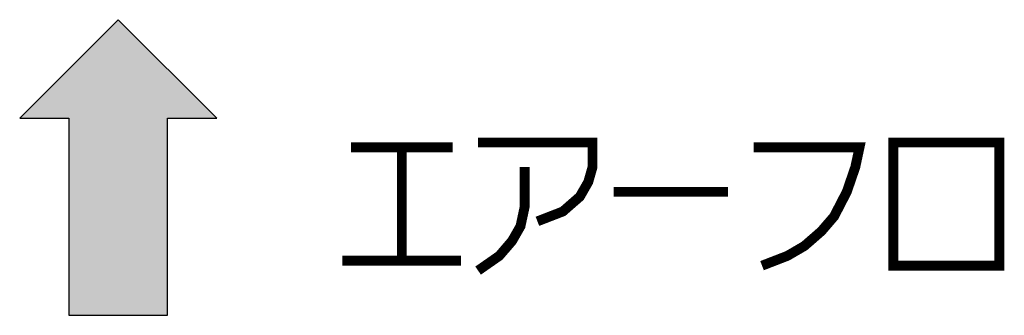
# Model space of a CAD drawing. Extents: x 90 to 1223, y 50 to 821.
# Tile 26 of 35: x 734 to 794, y 684 to 702. Entities that reach past the tile are written whole.
import ezdxf

# ---------------------------------------------------------------- set-up
doc = ezdxf.new("R2010")
doc.units = 0
doc.header["$LTSCALE"] = 69.3
doc.layers.get('0').update_dxf_attribs({"linetype": 'CONTINUOUS'})

# ---------------------------------------------------------------- blocks, each defined once
blk = doc.blocks.new('ARROW_BL0', base_point=(739.677, 693.33))
at = {"color": 7, "linetype": 'CONTINUOUS'}
for p, q in [((739.677, 702.33), (733.677, 696.33)), ((745.677, 696.33), (739.677, 702.33)), ((733.677, 696.33), (736.677, 696.33)), ((736.677, 696.33), (736.677, 684.33)), ((742.677, 684.33), (742.677, 696.33)), ((742.677, 696.33), (745.677, 696.33)), ((736.677, 684.33), (742.677, 684.33))]:
    blk.add_line(p, q, dxfattribs=at)
for points in [[(733.677, 696.33), (739.677, 702.33), (736.677, 696.33)], [(739.677, 702.33), (742.677, 684.33), (736.677, 696.33)], [(742.677, 684.33), (739.677, 702.33), (742.677, 696.33)], [(739.677, 702.33), (745.677, 696.33), (742.677, 696.33)], [(742.677, 684.33), (736.677, 684.33), (736.677, 696.33)]]:
    blk.add_solid(points, dxfattribs=at)

msp = doc.modelspace()

# ---------------------------------------------------------------- linework, layer by layer
at = {"color": 2, "linetype": 'CONTINUOUS', "const_width": 0.6}
for points in [[(753.844, 694.552), (760.036, 694.552)], [(756.94, 694.552), (756.94, 687.652)], [(761.584, 694.852), (768.55, 694.852), (768.55, 693.352), (768.292, 692.452), (767.776, 691.552), (766.744, 690.652), (765.196, 690.052)], [(778.354, 694.552), (784.804, 694.552), (784.546, 693.352), (784.03, 691.852), (783.256, 690.352), (782.482, 689.452), (781.45, 688.552), (780.418, 687.952), (778.87, 687.352)], [(786.868, 694.852), (786.868, 687.352), (793.318, 687.352), (793.318, 694.852), (786.868, 694.852)], [(764.422, 693.352), (764.422, 690.952), (764.164, 689.752), (763.648, 688.852), (762.874, 687.952), (761.584, 687.052)], [(769.84, 691.852), (776.806, 691.852)], [(753.328, 687.652), (760.552, 687.652)]]:
    msp.add_lwpolyline(points, dxfattribs=at)

# ---------------------------------------------------------------- block references
at = {"color": 2, "linetype": 'CONTINUOUS'}
msp.add_blockref('ARROW_BL0', (739.677, 693.33), dxfattribs=at)

doc.saveas('drawing.dxf')
